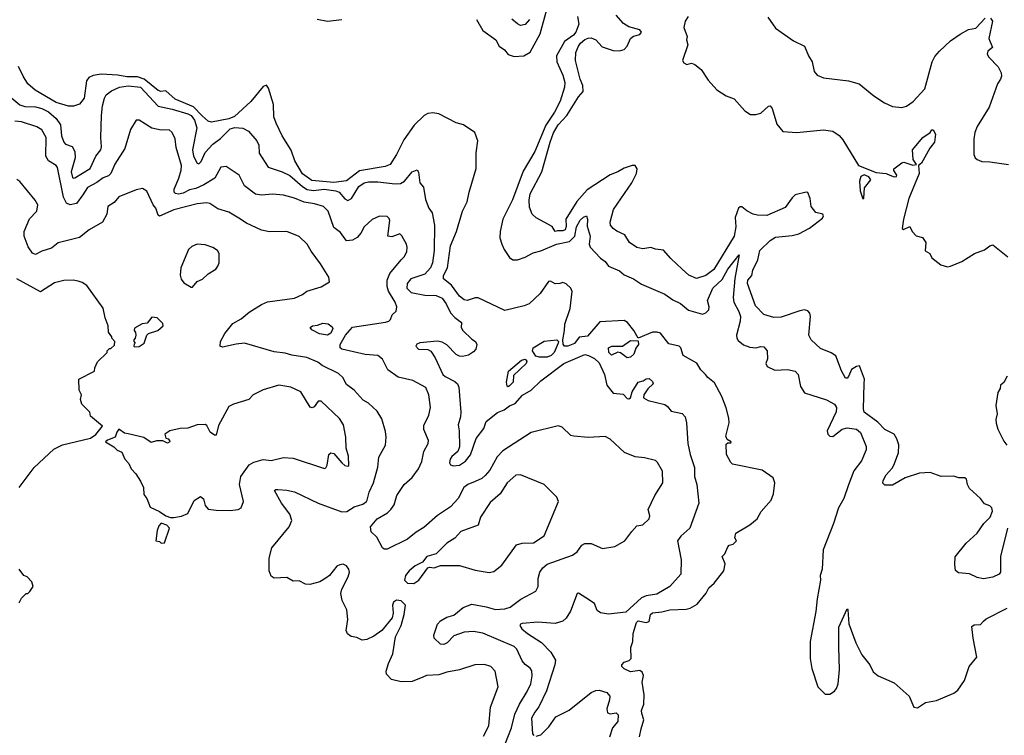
# Model space of a CAD drawing. Extents: x 2087054 to 2277909, y 548907 to 753496.
# Tile 211 of 256: x 2133713 to 2139987, y 650197 to 654754. Entities that reach past the tile are written whole.
import ezdxf

# ---------------------------------------------------------------- set-up
doc = ezdxf.new("R2010")
doc.units = 0

msp = doc.modelspace()

# ---------------------------------------------------------------- linework, layer by layer
at = {"layer": '0CON20XD'}
for points in [[(2135608.5, 654758.5), (2135675, 654745.3), (2135765, 654756.7)], [(2136625, 654755.3), (2136665.2, 654685.2), (2136746.9, 654626.9), (2136768.2, 654585), (2136801.9, 654561.9), (2136825, 654532.3), (2136865, 654520.6), (2136925, 654523.5), (2136965, 654547.2), (2137029.2, 654665), (2137071.2, 654818.8)], [(2137266.9, 654775), (2137276.4, 654725), (2137257.2, 654675), (2137241.2, 654655), (2137184.1, 654615.9), (2137134.7, 654525), (2137136.5, 654485), (2137175, 654401.4), (2137186.5, 654355), (2137184.1, 654325), (2137157.6, 654235), (2137120.7, 654165), (2137066.7, 654083.3), (2136995.4, 653914.6), (2136921.2, 653788.8), (2136852.7, 653607.3), (2136792.4, 653485), (2136774.8, 653405), (2136772.8, 653365), (2136785, 653323.8), (2136800, 653290), (2136835, 653240), (2136855, 653224.4), (2136885, 653224.5), (2136935, 653241.5), (2136985, 653270), (2137035, 653281.9), (2137134.4, 653325), (2137217.3, 653342.7), (2137251.1, 653375), (2137262.3, 653435), (2137285, 653477.1), (2137305, 653497.3), (2137324.3, 653504.3), (2137331.8, 653485), (2137329.8, 653439.8), (2137347.4, 653375), (2137342.5, 653325), (2137348.6, 653305), (2137414.8, 653234.8), (2137443.7, 653213.7), (2137465, 653185.3), (2137534.8, 653154.8), (2137565, 653129.1), (2137625, 653104.1), (2137675, 653070), (2137825, 653005.4), (2137875, 652969.2), (2137925, 652946.9), (2137975, 652903.9), (2138065, 652877.9), (2138085, 652886.4), (2138104, 652906), (2138106.9, 652925), (2138096.7, 652966.7), (2138129, 653045), (2138189.4, 653100.6), (2138225.2, 653165), (2138297, 653257), (2138269.2, 653105), (2138259.2, 652985), (2138264.2, 652955), (2138296.2, 652896.2), (2138305.7, 652865), (2138305.2, 652835), (2138280, 652745), (2138282.5, 652725), (2138291.8, 652711.8), (2138325, 652684.4), (2138365, 652668.5), (2138405, 652664.5), (2138435, 652673.1), (2138455, 652671.9), (2138475.6, 652645), (2138478.6, 652595), (2138468.6, 652565), (2138477.1, 652545), (2138525, 652521.5), (2138605, 652526.7), (2138655, 652516.2), (2138673.8, 652495), (2138689.1, 652419.1), (2138715, 652378.8), (2138855, 652333.3), (2138905.7, 652305), (2138918.8, 652285), (2138916.7, 652256.7), (2138858.4, 652135), (2138862.2, 652115), (2138875, 652101.7), (2138895, 652100), (2138955, 652146.9), (2138985, 652155.7), (2139045, 652146.7), (2139071.1, 652125), (2139107.7, 652035), (2139107.5, 652015), (2139077.3, 651945), (2139028, 651882), (2138995, 651791.9), (2138963.8, 651705), (2138930.9, 651645), (2138898.9, 651545), (2138832.7, 651377.3), (2138825.9, 651255), (2138813.6, 651215), (2138815.5, 651185), (2138793.8, 651065), (2138787.1, 650985), (2138751.2, 650795), (2138749.7, 650685), (2138761.3, 650621.3), (2138799.4, 650505), (2138845, 650458), (2138875, 650459.2), (2138905, 650478), (2138918, 650495), (2138928, 650525), (2138936.6, 650616.6), (2138932.3, 650757.7), (2138933.3, 650885), (2138985, 651002.5), (2138990, 650995), (2138995.9, 650905.9), (2139040.6, 650785), (2139079.3, 650709.3), (2139130, 650645), (2139151, 650601), (2139182.5, 650575), (2139285, 650530), (2139380.5, 650445), (2139410.6, 650375), (2139435, 650370.7), (2139485, 650406.1), (2139555, 650418.8), (2139666, 650465), (2139692, 650485), (2139734.3, 650545.7), (2139764.3, 650635.7), (2139812.5, 650695), (2139788.8, 650815), (2139781.2, 650888.8), (2139795, 650901.2), (2139835, 650902.5), (2139855.6, 650924.4)], [(2136962.2, 654755), (2136935, 654723.1), (2136905, 654718.1), (2136885, 654727.1), (2136848.6, 654758.6)], [(2140008.6, 651515), (2139962.5, 651335), (2139964, 651236), (2139955, 651223.3), (2139915, 651203.8), (2139855, 651194.2), (2139815, 651202), (2139765, 651224), (2139695, 651231.2), (2139676.2, 651246.2), (2139671.2, 651285), (2139675, 651332.5), (2139745, 651420), (2139813.3, 651485), (2139857.5, 651545), (2139897.5, 651585), (2139912.5, 651625), (2139907.5, 651645), (2139895, 651657.5), (2139860.7, 651670.7), (2139835.9, 651705.9), (2139765, 651767.5), (2139752.5, 651795), (2139747, 651827), (2139735, 651837.5), (2139697, 651837), (2139665, 651846.7), (2139585, 651844), (2139515, 651870), (2139446.4, 651866.4), (2139355, 651837.5), (2139275, 651790), (2139225, 651790), (2139213, 651803), (2139215, 651820), (2139234.2, 651855.8), (2139273, 651897), (2139283.6, 651916.4), (2139312.2, 651995), (2139314.2, 652045.8), (2139303.3, 652085), (2139285, 652114.2), (2139226, 652145), (2139181.1, 652191.1), (2139094.2, 652255), (2139090, 652275), (2139094.6, 652435.4), (2139095.4, 652465.4), (2139065, 652550), (2139045, 652545.4), (2139014.5, 652525.5), (2138995, 652482.5), (2138985, 652470.6), (2138975, 652470.8), (2138948.9, 652518.9), (2138913.3, 652613.3), (2138883, 652633), (2138815, 652659.2), (2138755.7, 652715), (2138742.2, 652745), (2138752.5, 652865), (2138747.1, 652885), (2138735, 652900), (2138715, 652905.6), (2138685, 652900.9), (2138565, 652859.1), (2138517.8, 652857.8), (2138455, 652877.1), (2138402.7, 652932.7), (2138351.8, 653075), (2138352.7, 653095), (2138378.9, 653125), (2138385, 653158.8), (2138416.4, 653225), (2138428.9, 653285), (2138495, 653349.1), (2138528.8, 653368.8), (2138635, 653379.5), (2138678.6, 653391.4), (2138745, 653425.7), (2138829.1, 653490.9), (2138836, 653505), (2138830, 653515), (2138785.7, 653525.7), (2138756, 653565), (2138750, 653615), (2138735, 653653.3), (2138725, 653656.2), (2138655, 653638), (2138635, 653620), (2138591.8, 653558.2), (2138475, 653507.5), (2138415, 653509.1), (2138386.1, 653516.1), (2138346, 653536), (2138315, 653562.5), (2138305, 653562.5), (2138294, 653555), (2138272.3, 653495), (2138276.1, 653435), (2138265, 653376), (2138136.2, 653163.8), (2138084.7, 653125.3), (2138025, 653107.1), (2137976.8, 653126.8), (2137935, 653165.8), (2137862.4, 653232.4), (2137816.4, 653286.4), (2137765, 653292.2), (2137735, 653303.5), (2137685, 653294.1), (2137645, 653302.8), (2137599.6, 653335), (2137570, 653385), (2137517.9, 653407.9), (2137495, 653424), (2137478.6, 653445), (2137476.7, 653465), (2137497.3, 653545), (2137614.4, 653715), (2137644, 653775), (2137648.8, 653805), (2137635, 653826.2), (2137615, 653826), (2137565, 653809.2), (2137525.4, 653784.6), (2137475, 653765.6), (2137329.5, 653670.5), (2137263.5, 653596.5), (2137192.5, 653485), (2137196.2, 653436.2), (2137188.2, 653415), (2137175, 653408.8), (2137140.7, 653409.3), (2137125, 653406.2), (2137106.2, 653436.2), (2137005, 653491.4), (2136979.4, 653515), (2136960.8, 653560.8), (2136959.2, 653605), (2136966.8, 653645), (2137041.2, 653785), (2137092.7, 653975), (2137115, 654033.3), (2137145.3, 654085), (2137199.7, 654145), (2137275, 654263.1), (2137303.1, 654296.9), (2137301.5, 654335), (2137285, 654376), (2137255.3, 654495.3), (2137256.9, 654545), (2137273.1, 654585), (2137286.7, 654605), (2137315, 654628.4), (2137335, 654637.8), (2137355, 654638.2), (2137385, 654625.4), (2137425, 654581.6), (2137495, 654558.9), (2137535, 654556.4), (2137564.2, 654565), (2137585, 654586), (2137605.5, 654635), (2137625, 654650), (2137665, 654659.4), (2137676.3, 654675), (2137665, 654690.8), (2137595, 654708.9), (2137560.6, 654730.6), (2137513.3, 654783.3)], [(2137973.3, 654775), (2137953.8, 654745), (2137946.2, 654705), (2137966.4, 654646.4), (2137963, 654627), (2137970, 654595), (2137936.2, 654495), (2137945, 654480), (2137965, 654470), (2137995, 654476.7), (2138015, 654470), (2138056.4, 654436.4), (2138099.5, 654369.5), (2138155, 654307.5), (2138215, 654270), (2138265, 654250), (2138333.6, 654173.6), (2138370.7, 654150.7), (2138405, 654150), (2138435, 654160), (2138485, 654203.8), (2138496.1, 654206.1), (2138508.9, 654188.9), (2138538.3, 654088.3), (2138575, 654043.3), (2138665, 654036.2), (2138835, 654052), (2138895, 654043.8), (2138935, 654016), (2138958.9, 653988.9), (2139058.6, 653825), (2139171.1, 653781.1), (2139234.3, 653774.3), (2139257.5, 653765), (2139285, 653753.3), (2139300, 653755), (2139302.5, 653765), (2139284, 653794), (2139284, 653805), (2139335, 653843.3), (2139346.1, 653846.1), (2139405, 653827.5), (2139428.3, 653831.7), (2139407.5, 653865), (2139401.9, 653925), (2139467.8, 654005), (2139513.9, 654036.1), (2139525, 654053.3), (2139535, 654053.8), (2139549.5, 654025), (2139542.7, 653975), (2139513.3, 653936.7), (2139458.8, 653841.2), (2139440, 653825), (2139443.9, 653773.9), (2139379.4, 653615), (2139344.2, 653485), (2139337.5, 653425), (2139345, 653417.5), (2139385, 653437.5), (2139400, 653405), (2139425, 653377.5), (2139465, 653367.5), (2139487.5, 653335), (2139482.7, 653282.7), (2139512.5, 653265), (2139525, 653237.5), (2139582.3, 653192.3), (2139625, 653181.2), (2139645, 653184), (2139715.8, 653214.2), (2139796.7, 653265), (2139861.7, 653288.3), (2139895, 653313.8), (2139915, 653320), (2140008.8, 653245)], [(2138479.7, 654769.7), (2138529.6, 654699.6), (2138645, 654619.4), (2138714.5, 654585), (2138738.6, 654525), (2138762.5, 654485), (2138775.8, 654425), (2138795, 654402), (2138835, 654384.4), (2138995.5, 654365.5), (2139062.5, 654345), (2139155, 654268.8), (2139224.3, 654224.3), (2139275, 654202), (2139334.2, 654195.8), (2139365, 654204), (2139407.4, 654232.6), (2139481.4, 654315), (2139528.5, 654485), (2139545, 654519.2), (2139575, 654554.2), (2139645, 654618.8), (2139705, 654663.3), (2139758.3, 654691.7), (2139805, 654701.2), (2139865, 654764)], [(2139900, 654765), (2139911.4, 654745), (2139889.5, 654635), (2139912, 654578), (2139882.9, 654555), (2139877.5, 654535), (2139888, 654515), (2139948.8, 654455), (2139967, 654417), (2139968.6, 654395), (2139963.1, 654375), (2139942.9, 654345), (2139891.7, 654198.3), (2139815.4, 654074.6), (2139800, 654035), (2139792.7, 653992.7), (2139793.3, 653895), (2139802.5, 653875), (2139815, 653863.3), (2139845, 653851.2), (2139895, 653850), (2140015, 653832.5)], [(2137663.7, 650186.3), (2137672.3, 650237.7), (2137691.2, 650295), (2137676.7, 650335), (2137676, 650355), (2137691.2, 650395), (2137691.9, 650455), (2137680.6, 650535), (2137687.7, 650577.7), (2137679.1, 650599.1), (2137665, 650609.2), (2137605, 650601.2), (2137565, 650620), (2137551.2, 650635), (2137551.2, 650645), (2137565, 650662.5), (2137596.7, 650673.3), (2137610, 650685), (2137607.5, 650755), (2137621.2, 650795), (2137621.4, 650845), (2137644.3, 650915.7), (2137655, 650926), (2137704.5, 650914.5), (2137725, 650921.4), (2137733.6, 650965), (2137745, 650976.9), (2137805, 650982.5), (2137855, 650996.6), (2137960.1, 650999.9), (2137985, 651006.7), (2138029.2, 651030.8), (2138087.9, 651102.1), (2138104.8, 651135.2), (2138138.1, 651165), (2138200, 651245), (2138207.7, 651287.7), (2138190, 651335), (2138207, 651353), (2138225, 651397.5), (2138235, 651407.5), (2138260, 651415), (2138280, 651435), (2138270, 651455), (2138277.5, 651485), (2138365, 651536.7), (2138413.3, 651575), (2138437.7, 651622.3), (2138501.4, 651695), (2138517.1, 651735), (2138525.7, 651804.3), (2138515, 651837.5), (2138445, 651885.8), (2138255, 651923.3), (2138245, 651933.3), (2138216.2, 651985), (2138215, 652050), (2138225, 652060), (2138245, 652060), (2138247.5, 652065), (2138220.7, 652080.7), (2138212.7, 652102.7), (2138234.2, 652185.8), (2138232.7, 652217.3), (2138215, 652283.3), (2138188.2, 652355), (2138141.2, 652441.2), (2138097.3, 652475), (2138083.8, 652493.8), (2138053.8, 652525), (2138027.3, 652567.3), (2137941.3, 652615), (2137925.2, 652665), (2137916.2, 652675), (2137849.1, 652689.1), (2137797, 652757), (2137775, 652764.7), (2137745, 652763.9), (2137655, 652726), (2137627.1, 652775), (2137585.3, 652825.3), (2137565, 652838), (2137410.4, 652829.6), (2137331, 652739), (2137277.6, 652732.4), (2137248.5, 652691.5), (2137205, 652675.4), (2137184.6, 652674.6), (2137177.1, 652687.1), (2137174.4, 652714.4), (2137185.8, 652775), (2137186, 652815), (2137221.8, 652915), (2137233.6, 653023.7), (2137225.2, 653045.2), (2137195, 653073.1), (2137175, 653079.7), (2137154.6, 653074.6), (2137125, 653072), (2137095, 653088.7), (2137082, 653088), (2137028.9, 653011.1), (2136958.8, 652945), (2136928.8, 652931.2), (2136805, 652901.4), (2136635, 652982.1), (2136615, 652983.3), (2136565, 652966.2), (2136545, 652970), (2136515, 652994.6), (2136464.5, 653064.5), (2136414.3, 653104.3), (2136413.8, 653125), (2136440.3, 653175), (2136458.8, 653315), (2136496.2, 653405), (2136534.6, 653535), (2136565.3, 653594.7), (2136576.9, 653655), (2136622.5, 653807.5), (2136623, 653907), (2136633.2, 653983.2), (2136613.3, 654035), (2136540.8, 654085), (2136495, 654098), (2136385, 654154.3), (2136345, 654161.4), (2136315, 654157.8), (2136290.9, 654145), (2136227.7, 654082.3), (2136161, 653989), (2136114.7, 653895), (2136075, 653833.1), (2136041.1, 653818.9), (2135877.9, 653792.1), (2135795, 653727.1), (2135715, 653716.9), (2135575, 653730.4), (2135515, 653772.9), (2135466.4, 653855), (2135444, 653924), (2135385.4, 654015), (2135346.7, 654095), (2135333.4, 654136.6), (2135331.1, 654215), (2135298.3, 654318.3), (2135285, 654337.5), (2135265, 654329.2), (2135186.9, 654233.1), (2135081.3, 654138.7), (2135045, 654123.7), (2134935, 654101.5), (2134915, 654108.9), (2134875, 654142.9), (2134819.8, 654199.8), (2134705, 654248.7), (2134645, 654302.3), (2134611.9, 654298.1), (2134595, 654302.4), (2134506.6, 654376.6), (2134465, 654390.4), (2134395, 654391.2), (2134339.5, 654400.5), (2134232.8, 654407.2), (2134181.6, 654398.4), (2134153.9, 654386.1), (2134139.7, 654365), (2134125, 654254.2), (2134095, 654216.2), (2134056.9, 654203.1), (2134025, 654204.6), (2133945, 654227.5), (2133812.5, 654305), (2133765.5, 654345), (2133734.4, 654394.4), (2133706.3, 654456.3)], [(2133662.2, 654255), (2133715, 654212.9), (2133745, 654201.3), (2133815, 654200.4), (2133855, 654188.6), (2133896.9, 654166.9), (2133945.9, 654125.9), (2133972.5, 654085), (2133980.3, 654015), (2133993.5, 653973.5), (2134005, 653961.1), (2134047.3, 653947.3), (2134064.7, 653915), (2134065.8, 653875), (2134041.7, 653785), (2134049.6, 653749.6), (2134055, 653744.2), (2134065, 653746.5), (2134162.8, 653807.2), (2134197.5, 653885), (2134230, 653925), (2134235.3, 653945), (2134229.3, 654005), (2134234.1, 654145), (2134240, 654205), (2134252.7, 654255), (2134265, 654275.8), (2134297.7, 654302.3), (2134350, 654325), (2134405, 654332.6), (2134483.3, 654325), (2134595, 654204), (2134684.5, 654184.5), (2134785, 654155.2), (2134805, 654144.2), (2134826.6, 654115), (2134841, 654065), (2134814.8, 653925), (2134819.8, 653885), (2134845, 653840), (2134855, 653835.8), (2134869.5, 653850.5), (2134895, 653907.9), (2134945, 653961.1), (2134992.7, 653997.3), (2135055, 654058.5), (2135085, 654067.6), (2135135, 654064.5), (2135172, 654045), (2135225, 653983.3), (2135236.7, 653955), (2135239.4, 653905), (2135296, 653815), (2135385, 653786.1), (2135435, 653762.7), (2135515, 653691.4), (2135545, 653672.5), (2135585, 653667.5), (2135654.2, 653675.8), (2135728.6, 653665), (2135749.3, 653655), (2135785, 653612.9), (2135805, 653602.5), (2135827.1, 653615), (2135875, 653691.1), (2135908, 653715), (2135935, 653721.2), (2135995, 653722.2), (2136105, 653708.8), (2136139.6, 653710.4), (2136165, 653725.8), (2136214.4, 653785.6), (2136245, 653797.5), (2136255, 653782.5), (2136262.5, 653715), (2136286.9, 653686.9), (2136299.4, 653609.4), (2136321.1, 653555), (2136342.2, 653525), (2136355.4, 653445), (2136353.7, 653285), (2136344.7, 653205), (2136331.6, 653175), (2136295, 653133.5), (2136206, 653104), (2136181.4, 653075), (2136179.5, 653045), (2136207.5, 653017.5), (2136295, 653000), (2136367.6, 652997.6), (2136405, 652981.5), (2136431.1, 652945), (2136458.2, 652888.2), (2136485, 652856.9), (2136527.5, 652825), (2136526.7, 652795), (2136536.2, 652775), (2136595, 652718.8), (2136617.5, 652705), (2136626.2, 652686.2), (2136618.8, 652655), (2136605, 652638.8), (2136573, 652617), (2136535, 652609.4), (2136515, 652611.4), (2136495, 652622.9), (2136435, 652682.7), (2136405, 652700.7), (2136375, 652707.3), (2136263.4, 652696.6), (2136242.9, 652687.1), (2136238.2, 652675), (2136255, 652656.8), (2136315, 652653.1), (2136333.4, 652643.4), (2136360.8, 652600.8), (2136409.1, 652495), (2136425, 652480.9), (2136485, 652451.1), (2136502.9, 652435), (2136512.5, 652415), (2136524.4, 652254.4), (2136522.2, 652225), (2136506.7, 652175), (2136513.6, 652135), (2136515.6, 652034.4), (2136505.7, 652005), (2136467.7, 651972.3), (2136456.2, 651955), (2136453, 651933), (2136458.9, 651918.9), (2136475, 651912.5), (2136515, 651917.9), (2136555, 651942.1), (2136585, 651983.1), (2136622.7, 652087.3), (2136669.9, 652150.1), (2136686.6, 652195), (2136756.9, 652253.1), (2136800.4, 652269.6), (2136835, 652294.8), (2136869.8, 652310.3), (2136916.7, 652363.3), (2136971.4, 652395), (2137033.5, 652455), (2137180.4, 652565), (2137315, 652621), (2137336.7, 652616.7), (2137375, 652596.6), (2137405, 652569.5), (2137438.9, 652495), (2137455, 652427.5), (2137495, 652375.6), (2137559.5, 652369.5), (2137585, 652341.1), (2137595, 652338.9), (2137605.6, 652345), (2137615.7, 652384.3), (2137653.3, 652445), (2137685.7, 652454.3), (2137705, 652468), (2137725, 652468.8), (2137745, 652450), (2137748.8, 652435), (2137715.9, 652404.1), (2137691.2, 652365), (2137688.8, 652345), (2137718.3, 652328.3), (2137825, 652303.5), (2137841.8, 652291.8), (2137865, 652261.2), (2137935, 652246.7), (2137953.8, 652225), (2137962.3, 652187.7), (2137970, 652055), (2137985.4, 651985), (2138012.7, 651902.7), (2138014.2, 651845), (2138028.8, 651795), (2138041.2, 651675), (2137984, 651516), (2137925.7, 651465), (2137905.8, 651435), (2137928.6, 651315), (2137926.9, 651223.1), (2137856.3, 651143.7), (2137774, 651095), (2137705, 651084.7), (2137675, 651073.2), (2137575, 650980.3), (2137465, 650967.8), (2137415, 650975.6), (2137392.2, 650992.2), (2137375.4, 651035.4), (2137321.4, 651071.4), (2137275, 651101.2), (2137265, 651100), (2137222.9, 650987.1), (2137195, 650943.3), (2137175, 650924), (2137125, 650909.5), (2137015, 650917.3), (2136915, 650909.2), (2136904.3, 650905), (2136899.4, 650895), (2136912.2, 650875), (2136950, 650845), (2137038.1, 650788.1), (2137097.1, 650727.1), (2137127.3, 650675), (2137123.3, 650645), (2137069.1, 650480.9), (2137021.2, 650378.8), (2136995, 650344.5), (2136975.4, 650305), (2136980, 650205), (2136990, 650195)], [(2137614.4, 651495.6), (2137645, 651531.2), (2137685, 651536.7), (2137723.8, 651575), (2137728.8, 651595), (2137718, 651635), (2137760.8, 651725), (2137811.4, 651805), (2137809.7, 651879.7), (2137777.5, 651935), (2137765, 651946), (2137695, 651964), (2137635, 651970), (2137567, 651997), (2137475, 652082.2), (2137445, 652099.5), (2137335, 652092.5), (2137245, 652101.2), (2137225, 652106.2), (2137168.9, 652158.9), (2137145, 652166.9), (2136972.5, 652125), (2136791.4, 652008.6), (2136755, 651970), (2136708.1, 651885), (2136679.5, 651850.5), (2136658.7, 651831.3), (2136615, 651812.2), (2136569.4, 651795), (2136544.3, 651775.7), (2136506.9, 651705), (2136457.8, 651652.2), (2136375, 651595.6), (2136288.8, 651521.2), (2136238.7, 651491.3), (2136184.4, 651445), (2136055, 651381.2), (2136035, 651381.8), (2136025, 651390), (2135988.8, 651458.8), (2135952.5, 651492.5), (2135947.7, 651525), (2135991.5, 651575), (2136056.2, 651613.8), (2136078.8, 651635), (2136100, 651665), (2136115.6, 651725), (2136164.2, 651795), (2136215, 651838.1), (2136255, 651894.2), (2136275, 651940), (2136288.6, 652005), (2136317.1, 652055), (2136317.5, 652075), (2136287.5, 652145), (2136289.5, 652169.5), (2136320.6, 652235), (2136331.4, 652285), (2136321.4, 652365), (2136302.1, 652412.1), (2136217.4, 652457.4), (2136125, 652477.5), (2136058.5, 652525), (2136025, 652593.1), (2135995, 652614.6), (2135915, 652622.5), (2135765, 652656.9), (2135754.5, 652665), (2135756, 652685), (2135788.5, 652745), (2135835, 652796.2), (2136045, 652828), (2136065, 652833.8), (2136075.8, 652844.2), (2136085.9, 652874.1), (2136111.7, 652898.3), (2136115.7, 652925), (2136105.5, 652955), (2136062.3, 653025), (2136054.6, 653055), (2136055.3, 653095), (2136071.5, 653138.5), (2136144, 653226), (2136163.1, 653245), (2136179.2, 653275), (2136182.5, 653305), (2136177.1, 653325), (2136148.7, 653378.7), (2136135, 653390), (2136085, 653370.6), (2136058.8, 653375), (2136071.5, 653475), (2136068.3, 653488.3), (2136055, 653502), (2136005, 653502.5), (2135958.9, 653481.1), (2135908.6, 653435), (2135886.2, 653393.8), (2135863.1, 653366.9), (2135835, 653350.6), (2135795.6, 653345.6), (2135758.3, 653398.3), (2135715, 653430), (2135678.9, 653535), (2135648.6, 653565), (2135592.2, 653582.2), (2135525, 653591.2), (2135465, 653616.9), (2135395, 653636.2), (2135323.8, 653643.8), (2135255, 653637.1), (2135215, 653642.2), (2135146.6, 653696.6), (2135110.8, 653765), (2135028.7, 653818.7), (2134995, 653815.6), (2134956.5, 653745), (2134887.5, 653702.5), (2134835, 653678.5), (2134795, 653670.2), (2134755, 653649), (2134725, 653643.5), (2134706.8, 653646.8), (2134696.9, 653655), (2134697.1, 653675), (2134727.4, 653745), (2134742.8, 653795), (2134745.3, 653825), (2134710.6, 653940.6), (2134702.9, 653995), (2134685.7, 654035), (2134665, 654051.9), (2134615, 654050.5), (2134554.6, 654064.6), (2134475, 654114), (2134456.2, 654113.8), (2134419.4, 654055), (2134383.3, 653935), (2134319.6, 653835), (2134293.9, 653775), (2134279.5, 653760.5), (2134245, 653748.1), (2134205, 653717.6), (2134145, 653684.7), (2134115, 653638.8), (2134075, 653583.2), (2134035, 653574.3), (2134012, 653585), (2133991.6, 653625), (2133955, 653812.5), (2133945, 653825.5), (2133897.8, 653855), (2133878.9, 653885), (2133882.7, 654005), (2133855, 654053.5), (2133822.4, 654072.4), (2133725, 654104.8), (2133682.7, 654107.3)], [(2139085, 653612.5), (2139093, 653617), (2139097, 653683), (2139136, 653735), (2139124.4, 653754.4), (2139095, 653766.9), (2139073.4, 653756.6), (2139064.6, 653725), (2139068.9, 653665), (2139085, 653612.5)], [(2136668.9, 650191.1), (2136702.4, 650257.6), (2136712.7, 650375), (2136761.4, 650505), (2136742.5, 650605), (2136715, 650634.4), (2136675, 650646.9), (2136614.5, 650645.5), (2136515, 650612.7), (2136435, 650598.6), (2136385, 650580.8), (2136305, 650577.1), (2136282.2, 650567.8), (2136215, 650539.1), (2136145, 650537.8), (2136082.4, 650552.4), (2136049.7, 650585), (2136049.1, 650605), (2136063.6, 650655), (2136091.1, 650715), (2136107.1, 650822.9), (2136143.3, 650895), (2136162.5, 650965), (2136172.5, 651025), (2136143.4, 651053.4), (2136115, 651056.4), (2136096, 651045), (2136088.8, 651025), (2136093.3, 650975), (2136086, 650944), (2136020, 650865), (2135970.9, 650829.1), (2135925, 650806.9), (2135895, 650802.5), (2135860.5, 650820.5), (2135826.1, 650826.1), (2135802.7, 650842.7), (2135794.3, 650865), (2135804.5, 650935), (2135797.7, 650995), (2135767.2, 651055), (2135759.2, 651100.8), (2135765, 651128), (2135805.6, 651205), (2135814.2, 651235), (2135810, 651255), (2135795.6, 651275.6), (2135775, 651285.8), (2135753, 651283), (2135735, 651274), (2135687.1, 651215), (2135663.3, 651196.7), (2135625, 651174.6), (2135563, 651157), (2135535, 651159.6), (2135495, 651180.4), (2135455, 651179.2), (2135415, 651200.8), (2135335, 651197.8), (2135315, 651210.6), (2135302.6, 651245), (2135301.9, 651325), (2135319.1, 651390.9), (2135430.8, 651525), (2135447.5, 651565), (2135434.3, 651605), (2135381.9, 651675), (2135337.5, 651755), (2135345, 651762.5), (2135357.5, 651762.5), (2135415, 651758.8), (2135465, 651747.5), (2135616, 651675), (2135765, 651620.5), (2135798.8, 651621.2), (2135845, 651651.9), (2135900.6, 651669.4), (2135923.8, 651685), (2135928, 651695), (2135939.1, 651745), (2135968.4, 651805), (2135995.3, 651905), (2136002.7, 651967.3), (2136044.4, 652045), (2136049.4, 652095), (2136045, 652132.5), (2136021.7, 652211.7), (2135991.1, 652261.1), (2135935, 652312.9), (2135901.7, 652331.7), (2135844.3, 652395), (2135795, 652431.4), (2135771.4, 652475), (2135745, 652501.4), (2135641.5, 652551.5), (2135612.8, 652572.8), (2135543.4, 652603.4), (2135447.6, 652617.6), (2135405, 652631.5), (2135335, 652638.6), (2135145, 652693.2), (2135091.7, 652688.3), (2135005, 652668.1), (2134990, 652675), (2134992.9, 652705), (2135020, 652755), (2135071.1, 652818.9), (2135125, 652849.4), (2135175, 652891.1), (2135255, 652941.2), (2135292.3, 652957.7), (2135465, 652981.4), (2135515, 653003.8), (2135543.3, 653025), (2135635, 653052.5), (2135686.7, 653085), (2135683.3, 653115), (2135630.4, 653200.4), (2135570.2, 653280.2), (2135545, 653324), (2135495, 653374.2), (2135415.4, 653405.4), (2135305, 653403.5), (2135255, 653414.2), (2135158.6, 653458.6), (2135109.3, 653490.7), (2135045, 653527.9), (2134975, 653549.4), (2134925, 653582.9), (2134905, 653587.3), (2134845, 653581.5), (2134695, 653542.7), (2134605, 653503.8), (2134595, 653510), (2134580.8, 653555), (2134563.8, 653575), (2134523.2, 653663.2), (2134495, 653678.8), (2134455, 653670.8), (2134345, 653626.7), (2134315, 653589.2), (2134275.9, 653564.1), (2134268.8, 653515), (2134240, 653465), (2134155, 653415.8), (2134095, 653367.3), (2133957.5, 653332.5), (2133915, 653299.5), (2133855, 653280.5), (2133815, 653258.2), (2133795, 653267.5), (2133768.3, 653308.3), (2133742.5, 653375), (2133741.9, 653405), (2133774.8, 653485.2), (2133823.3, 653535), (2133828, 653575), (2133811.2, 653605), (2133715, 653723.8), (2133695, 653736)], [(2134815, 653050), (2134843.6, 653086.4), (2134878.3, 653101.7), (2134915, 653136.7), (2134962.5, 653165), (2134976.2, 653183.8), (2134983.6, 653206.4), (2134983.3, 653265), (2134973.3, 653285), (2134945, 653303.3), (2134895, 653320), (2134845, 653323.8), (2134809.3, 653310.7), (2134789.3, 653290.7), (2134739.2, 653175), (2134736.4, 653126.4), (2134742.3, 653102.3), (2134758.3, 653078.3), (2134805, 653050), (2134815, 653050)], [(2133710, 651775), (2133805, 651903.3), (2133930.9, 652019.1), (2133985, 652045.8), (2134165, 652090), (2134198.3, 652111.7), (2134240, 652165), (2134165, 652230), (2134160, 652255), (2134110, 652305), (2134100, 652335), (2134107.5, 652365), (2134092.5, 652395), (2134090, 652465), (2134190, 652515), (2134193, 652537), (2134210, 652575), (2134270, 652635), (2134270, 652645), (2134285, 652660), (2134295, 652660), (2134318.3, 652681.7), (2134320, 652705), (2134300, 652725), (2134300, 652735), (2134280, 652765), (2134277.5, 652805), (2134257.5, 652855), (2134246.1, 652916.1), (2134140.8, 653060.8), (2134111.2, 653081.2), (2134085, 653090), (2134055, 653096), (2133995, 653093.8), (2133935, 653078.8), (2133845, 653022), (2133695, 653103.8)], [(2134445, 652670), (2134475, 652672.5), (2134506.1, 652693.9), (2134522.5, 652745), (2134533.8, 652756.2), (2134592.5, 652775), (2134626.7, 652805), (2134625, 652820), (2134590, 652855), (2134555, 652860), (2134525, 652822.5), (2134493, 652817), (2134445, 652790), (2134442.5, 652775), (2134451.7, 652761.7), (2134452.5, 652745), (2134450, 652725), (2134440, 652715), (2134440, 652705), (2134450, 652695), (2134441.7, 652688.3), (2134440, 652675), (2134445, 652670)], [(2135675, 652744.5), (2135624.4, 652754.4), (2135575, 652778.8), (2135563.8, 652795), (2135580, 652805), (2135611.7, 652808.3), (2135645, 652820.9), (2135677.9, 652817.9), (2135705, 652798), (2135708, 652788), (2135695, 652758.2), (2135675, 652744.5)], [(2137024.7, 652604.7), (2137001.7, 652611.7), (2136980.5, 652645), (2136984.4, 652665), (2137055, 652706), (2137135, 652714.4), (2137145.6, 652705), (2137143.8, 652695), (2137118.9, 652635), (2137100.5, 652615), (2137075, 652604.8), (2137024.7, 652604.7)], [(2137585, 652600), (2137542, 652632), (2137525, 652637.5), (2137485, 652618.1), (2137466.9, 652635), (2137464.2, 652665), (2137485.5, 652674.5), (2137555, 652675.3), (2137605, 652711.5), (2137655, 652710), (2137655.9, 652685), (2137638.3, 652661.7), (2137626.2, 652625), (2137605, 652604.5), (2137585, 652600)], [(2136825, 652416), (2136820.5, 652420.5), (2136815.6, 652445), (2136828.1, 652515), (2136911.2, 652585), (2136935, 652592), (2136945, 652580), (2136940, 652565), (2136860.8, 652489.2), (2136858.5, 652445), (2136835, 652421.8), (2136825, 652416)], [(2140006.4, 652483.6), (2139985, 652443.3), (2139963, 652427), (2139960, 652405), (2139945, 652380), (2139933, 652297), (2139942.5, 652245), (2139932.9, 652207.1), (2139934.4, 652185), (2139945, 652146.7), (2139985, 652070), (2140003.8, 652043.8)], [(2134673.9, 651583.9), (2134695, 651584), (2134745, 651592.5), (2134785, 651610), (2134825, 651692.5), (2134865, 651716.7), (2134885, 651702.5), (2134895, 651660), (2134915, 651637.5), (2134965, 651630), (2135055, 651629.2), (2135105, 651634.4), (2135123.8, 651645), (2135140, 651685), (2135114.2, 651794.2), (2135122, 651845), (2135175, 651918.8), (2135205, 651937.1), (2135265, 651952.2), (2135315, 651947.5), (2135394.2, 651965.8), (2135455, 651961.4), (2135655, 651896.2), (2135665, 651900), (2135673.2, 651916.8), (2135684, 651986), (2135695, 651996.7), (2135715, 651991.2), (2135765, 651932.9), (2135785, 651916), (2135805, 651910), (2135810, 651915), (2135809.4, 651975), (2135792.9, 652025), (2135791.1, 652095), (2135775.7, 652175), (2135751.4, 652215), (2135635, 652323.8), (2135615, 652323.8), (2135590.7, 652289.3), (2135576.7, 652283.3), (2135565, 652286.7), (2135504, 652384), (2135440, 652415), (2135365, 652427.2), (2135265, 652397.8), (2135201.2, 652365), (2135174.2, 652335.8), (2135075, 652306), (2135045, 652291.2), (2134980.9, 652169.1), (2134965, 652107.5), (2134955, 652107.5), (2134927, 652127), (2134905, 652170), (2134895, 652176.7), (2134845, 652173.3), (2134785, 652153.8), (2134735, 652150), (2134670, 652135), (2134637.5, 652115), (2134645, 652090), (2134660, 652085), (2134667.5, 652075), (2134670, 652065), (2134655, 652057.5), (2134625, 652072.5), (2134585, 652072.5), (2134550.7, 652060.7), (2134505, 652093.3), (2134404, 652116), (2134381.9, 652121.9), (2134345, 652146.7), (2134332.3, 652127.7), (2134322.5, 652095), (2134273, 652077), (2134260, 652065), (2134314.1, 652034.1), (2134335, 652012.5), (2134365, 652000), (2134382.5, 651955), (2134408.3, 651928.3), (2134423.9, 651893.9), (2134453, 651863), (2134482.5, 651815), (2134502.5, 651775), (2134505, 651730), (2134522.5, 651705), (2134545, 651650), (2134605, 651622.5), (2134643.8, 651593.8), (2134673.9, 651583.9)], [(2136225, 651162.5), (2136256.2, 651185), (2136315, 651262.5), (2136325, 651267.5), (2136355, 651263.3), (2136395, 651278.8), (2136515, 651278.6), (2136615, 651249.4), (2136705, 651234), (2136735, 651239.2), (2136785, 651279.2), (2136879.2, 651410.8), (2136915, 651421.3), (2136986.7, 651423.3), (2137055, 651466.2), (2137147.1, 651685), (2137135, 651713.8), (2137055, 651794.3), (2136904.6, 651854.6), (2136875, 651853.8), (2136820, 651805), (2136774.3, 651735), (2136710.8, 651679.2), (2136649.6, 651585), (2136635, 651534), (2136525, 651495.6), (2136485, 651451.9), (2136435, 651419.4), (2136367.5, 651352.5), (2136307.5, 651335), (2136280.5, 651299.5), (2136234.2, 651275.8), (2136195, 651243.3), (2136172.5, 651215), (2136165.8, 651185), (2136183.8, 651165), (2136225, 651162.5)], [(2134615, 651420), (2134635, 651422.5), (2134667.5, 651515), (2134650, 651535), (2134615, 651547.5), (2134599.3, 651530.7), (2134588.3, 651501.7), (2134580, 651435), (2134605, 651430), (2134615, 651420)], [(2136799.7, 650125), (2136846.8, 650245), (2136869, 650331), (2136897.3, 650395), (2136947.3, 650475), (2136969.5, 650525), (2136979.5, 650575), (2136977.2, 650607.2), (2136965.8, 650625), (2136935, 650646.9), (2136915, 650670), (2136881.1, 650745), (2136865, 650762.9), (2136665, 650848.2), (2136605, 650857.5), (2136545, 650852.5), (2136478.8, 650831.2), (2136438, 650785), (2136415, 650775.6), (2136395, 650777.5), (2136353.8, 650815), (2136352.5, 650835), (2136374.6, 650905), (2136394.3, 650925), (2136435, 650948.2), (2136479.1, 650960.8), (2136539.1, 651010.9), (2136595, 651031.1), (2136685, 651015.4), (2136745, 650996.9), (2136805, 651001.1), (2136837.7, 651012.3), (2136906.3, 651063.7), (2137002, 651115), (2137017.5, 651145), (2137017.1, 651195), (2137027.1, 651235), (2137046.3, 651263.7), (2137073.4, 651286.6), (2137235, 651344.4), (2137265, 651365.7), (2137295, 651408), (2137315, 651419.2), (2137355, 651418), (2137427.1, 651387.1), (2137505, 651398.9), (2137569.2, 651435), (2137614.4, 651495.6)], [(2133709.3, 651040.7), (2133725, 651070), (2133755, 651100), (2133765, 651100), (2133778.3, 651111.7), (2133800, 651145), (2133790, 651175), (2133760, 651205), (2133740, 651215), (2133710, 651255)], [(2139855.6, 650924.4), (2139871.9, 650938.1), (2140005, 651005.6)], [(2137005, 650191.5), (2137035, 650198.8), (2137085, 650250.8), (2137130, 650315), (2137215, 650356.7), (2137355, 650470), (2137385, 650482.2), (2137405, 650483.1), (2137455, 650470), (2137472.9, 650445), (2137472.4, 650422.4), (2137455.6, 650365), (2137459.4, 650339.4), (2137475, 650333.5), (2137515, 650340.6), (2137527.8, 650327.8), (2137524.4, 650285), (2137491.4, 650245), (2137470.5, 650185)]]:
    msp.add_lwpolyline(points, dxfattribs=at)

doc.saveas('drawing.dxf')
